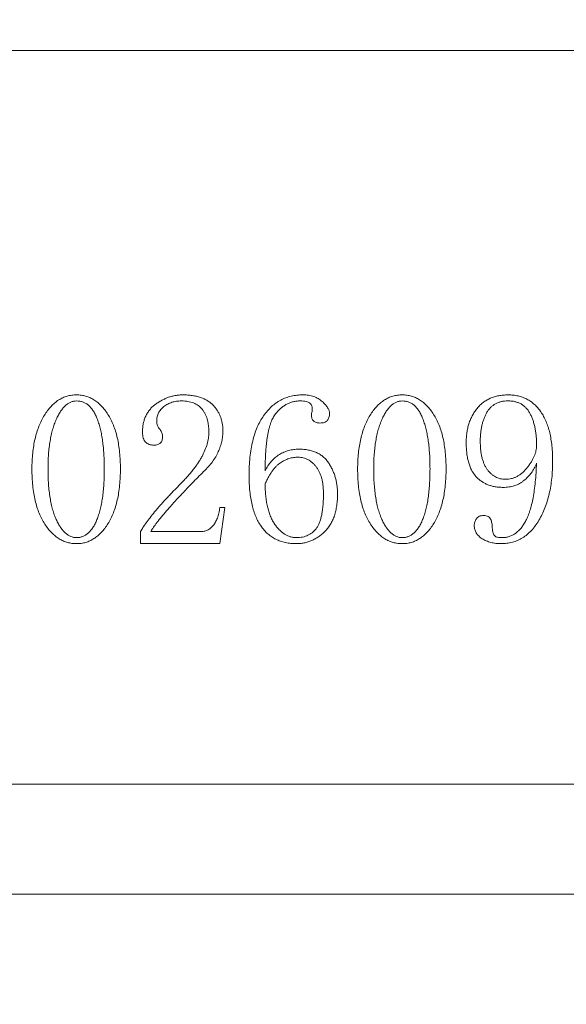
# Model space of a CAD drawing. Header units: millimetres. Extents: x -8 to 916, y -4 to 297.
# Tile 7 of 13: x 275.15 to 282.6, y 201.1 to 214.52. Entities that reach past the tile are written whole.
import ezdxf

# ---------------------------------------------------------------- set-up
doc = ezdxf.new("R2010")
doc.units = ezdxf.units.MM
doc.layers.add('10', color=7, linetype='Continuous')
doc.styles.add('SLDTEXTSTYLE0', font='TXT', dxfattribs={"width": 0.7, "bigfont": 'bigfont'})
doc.styles.add('SLDTEXTSTYLE1', font='TXT', dxfattribs={"width": 0.7})
doc.styles.add('SLDTEXTSTYLE6', font='TXT', dxfattribs={"width": 0.616667})
doc.styles.add('SLDTEXTSTYLE7', font='TXT', dxfattribs={"width": 0.628571})
doc.dimstyles.new('SLDDIMSTYLE5', dxfattribs={"dimtxt": 7, "dimasz": 4.08, "dimexe": 0, "dimexo": 0.0625, "dimgap": 1.75, "dimtad": 0, "dimtih": 1, "dimtoh": 1, "dimdec": 6, "dimlfac": 2, "dimrnd": 1e-09, "dimzin": 12, "dimdsep": 46, "dimtxsty": 'SLDTEXTSTYLE1', "dimblk1": 'NONE', "dimsah": 1, "dimcen": 0, "dimadec": 0, "dimazin": 3, "dimtfac": 1, "dimtmove": 0, "dimatfit": 3, "dimldrblk": 'NONE', "dimfxl": 0, "dimfrac": 2, "dimtolj": 1, "dimtzin": 12, "dimarcsym": 0})

# ---------------------------------------------------------------- blocks, each defined once
blk = doc.blocks.new('SW_SYMBOL_HOLE_DEPTH')
at = {"layer": '10', "color": 0}
for p, q in [((0, 875), (800, 875)), ((400, 875), (400, 75)), ((100, 555), (400, 75)), ((700, 555), (400, 75))]:
    blk.add_line(p, q, dxfattribs=at)
blk = doc.blocks.new('SW_SYMBOL_HOLE_SINK')
at = {"layer": '10', "color": 0}
for p, q in [((0, 875), (800, 75)), ((800, 75), (1600, 875))]:
    blk.add_line(p, q, dxfattribs=at)
blk = doc.blocks.new('_D_11')
at = {"layer": '10'}
for p, q in [((282.678, 198.014), (324.421, 270.309)), ((324.421, 270.309), (404.119, 270.309)), ((281.916, 196.693), (282.678, 198.014))]:
    blk.add_line(p, q, dxfattribs=at)
blk.add_solid([(282.678, 198.014), (285.158, 201.293), (284.278, 201.801)], dxfattribs=at)
at = {"layer": '10', "xscale": 0.009023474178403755, "yscale": 0.009023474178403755, "zscale": 0.009023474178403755}
for name, p in [('SW_SYMBOL_HOLE_DEPTH', (378.744, 271.269)), ('SW_SYMBOL_HOLE_DEPTH', (366.817, 262.529)), ('SW_SYMBOL_HOLE_SINK', (326.009, 253.788))]:
    blk.add_blockref(name, p, dxfattribs=at)
at = {"layer": '10', "char_height": 7, "attachment_point": 1}
for s, insert, style in [('6 x  M3 - 6H', (337.463, 279.252), 'SLDTEXTSTYLE6'), ('6', (389.165, 279.252), 'SLDTEXTSTYLE1'), ('%%c', (340.183, 270.54), 'SLDTEXTSTYLE1'), ('2.50', (351.037, 270.511), 'SLDTEXTSTYLE1'), ('8.50', (377.238, 270.511), 'SLDTEXTSTYLE1'), ('3.05 X 90\\M+1818B, \\M+18BDF\\M+1925B', (351.59, 261.771), 'SLDTEXTSTYLE0'), ('%%c', (340.735, 261.8), 'SLDTEXTSTYLE1')]:
    blk.add_mtext(s, dxfattribs=dict(at, insert=insert, style=style))
blk = doc.blocks.new('_NONE')
blk = doc.blocks.new('_D_21')
at = {"layer": '10'}
for p, q in [((284.106, 272.543), (283.469, 271.438)), ((283.469, 271.438), (273.93, 254.91)), ((273.93, 254.91), (194.233, 254.91))]:
    blk.add_line(p, q, dxfattribs=at)
blk.add_solid([(283.469, 271.438), (280.989, 268.158), (281.869, 267.651)], dxfattribs=at)
at = {"layer": '10', "xscale": 0.009023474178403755, "yscale": 0.009023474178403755, "zscale": 0.009023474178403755}
for name, p in [('SW_SYMBOL_HOLE_DEPTH', (250.035, 255.871)), ('SW_SYMBOL_HOLE_DEPTH', (239.644, 247.13)), ('SW_SYMBOL_HOLE_SINK', (194.233, 238.39))]:
    blk.add_blockref(name, p, dxfattribs=at)
at = {"layer": '10', "char_height": 7, "attachment_point": 1}
for s, insert, style in [('4 x  M2.5 - 6H', (202.61, 263.853), 'SLDTEXTSTYLE7'), ('5', (260.456, 263.853), 'SLDTEXTSTYLE1'), ('%%c', (213.01, 255.142), 'SLDTEXTSTYLE1'), ('2.05', (223.865, 255.113), 'SLDTEXTSTYLE1'), ('8', (250.065, 255.113), 'SLDTEXTSTYLE1'), ('2.55 X 90\\M+1818B, \\M+18BDF\\M+1925B', (219.813, 246.373), 'SLDTEXTSTYLE0'), ('%%c', (208.959, 246.402), 'SLDTEXTSTYLE1')]:
    blk.add_mtext(s, dxfattribs=dict(at, insert=insert, style=style))

msp = doc.modelspace()

# ---------------------------------------------------------------- linework, layer by layer
at = {"color": 7, "linetype": 'Continuous', "lineweight": 15}
for p, q in [((320.83722749, 214.10380429), (214.83722688, 214.10380429)), ((279.13645455, 209.18128765), (279.13645455, 209.22580673)), ((277.9468129, 207.8743515), (277.87703821, 207.3812013)), ((277.87789502, 207.8743515), (277.9468129, 207.8743515)), ((276.79613033, 207.3812013), (276.79613033, 207.54558532)), ((276.93654397, 207.54558532), (277.61376449, 207.54558532)), ((277.87703821, 207.3812013), (276.79613033, 207.3812013)), ((300.58722743, 204.10380451), (269.08722692, 204.10380451)), ((300.1915867, 202.60380427), (269.48287138, 202.60380427))]:
    msp.add_line(p, q, dxfattribs=at)
for points, knots in [([(275.31667899, 208.40089316), (275.31711141, 208.43758168), (275.31795719, 208.5093411), (275.32632375, 208.61423378), (275.33948912, 208.71385425), (275.35754202, 208.8080689), (275.38171901, 208.89669485), (275.41067018, 208.97991188), (275.44497957, 209.05789656), (275.48445167, 209.12985632), (275.52828907, 209.19480723), (275.57543975, 209.25178723), (275.6257671, 209.30037338), (275.67950492, 209.34012013), (275.73653306, 209.37106265), (275.79682632, 209.39232015), (275.85997949, 209.40641955), (275.9033596, 209.40786423), (275.92541187, 209.40859864)], [0, 0, 0, 0, 0.0844330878, 0.1651434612, 0.2420196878, 0.3156446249, 0.3857595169, 0.4532785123, 0.518274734, 0.5816312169, 0.6419371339, 0.6983721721, 0.7515689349, 0.802545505, 0.8517737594, 0.9002912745, 0.9493131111, 1, 1, 1, 1]), ([(275.92541187, 209.32640685), (275.9117572, 209.3257314), (275.88461534, 209.32438878), (275.84516885, 209.31138935), (275.80752489, 209.29145622), (275.77157019, 209.26343327), (275.73780081, 209.22736546), (275.70565142, 209.18352314), (275.67494501, 209.13209777), (275.64663627, 209.0731017), (275.6207137, 209.00770492), (275.59758081, 208.93671396), (275.57839493, 208.86032143), (275.56326639, 208.77862096), (275.55083375, 208.69180261), (275.54185986, 208.59953986), (275.53681209, 208.50197826), (275.53618068, 208.43514556), (275.53585707, 208.40089316)], [0, 0, 0, 0, 0.03768290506, 0.07490363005, 0.113766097, 0.15515468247, 0.20040409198, 0.25008232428, 0.30534491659, 0.36592351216, 0.43096724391, 0.49990085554, 0.57240343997, 0.64876822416, 0.72974557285, 0.81505182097, 0.90521227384, 1, 1, 1, 1]), ([(275.92541187, 209.40859864), (275.94644672, 209.40775623), (275.98803269, 209.40609081), (276.04896036, 209.39339831), (276.10692707, 209.37207453), (276.16211799, 209.34273285), (276.21443265, 209.30491379), (276.26383988, 209.25859759), (276.3104495, 209.20392944), (276.35392516, 209.1413692), (276.39364562, 209.07169366), (276.42848491, 208.99509676), (276.45727301, 208.9117119), (276.48132208, 208.82204738), (276.49945683, 208.7258468), (276.51254044, 208.62335821), (276.52091725, 208.51433145), (276.52173672, 208.43943649), (276.52215844, 208.40089316)], [0, 0, 0, 0, 0.0486346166, 0.0961507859, 0.1432466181, 0.1910895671, 0.2402821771, 0.292131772, 0.3473753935, 0.406163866, 0.4681091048, 0.5326615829, 0.6005179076, 0.6719391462, 0.747228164, 0.8267792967, 0.9108550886, 1, 1, 1, 1]), ([(276.30298036, 208.40089316), (276.30282961, 208.43514673), (276.3025355, 208.50197652), (276.29748029, 208.59946836), (276.29047869, 208.69173076), (276.2802819, 208.77857671), (276.26708196, 208.86015602), (276.25088099, 208.93646966), (276.23181805, 209.0075815), (276.20959431, 209.07289816), (276.18538686, 209.13219506), (276.15714857, 209.18369338), (276.126263, 209.22764647), (276.09237569, 209.26380289), (276.05497471, 209.29181045), (276.01451838, 209.31178091), (275.97097021, 209.32442918), (275.94076633, 209.32574032), (275.92541187, 209.32640685)], [0, 0, 0, 0, 0.0943497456, 0.1840792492, 0.2688580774, 0.3492117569, 0.4248870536, 0.4964343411, 0.5640429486, 0.6275649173, 0.6864082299, 0.7402433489, 0.7890011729, 0.8340442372, 0.8761841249, 0.9169693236, 0.9577904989, 1, 1, 1, 1]), ([(276.82352831, 208.90089316), (276.82389996, 208.92091044), (276.8246257, 208.95999908), (276.83379985, 209.01653595), (276.84655138, 209.06991289), (276.86616831, 209.11918912), (276.89043056, 209.16530637), (276.92145235, 209.20670845), (276.95656329, 209.24558112), (276.99778483, 209.27907064), (277.04158757, 209.30908869), (277.08641377, 209.33573597), (277.13221532, 209.35821939), (277.17859778, 209.37655057), (277.22584879, 209.39086453), (277.2736512, 209.40114556), (277.32237074, 209.40727192), (277.35504671, 209.4081548), (277.37147351, 209.40859864)], [0, 0, 0, 0, 0.0718535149, 0.1403114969, 0.2053543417, 0.2686766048, 0.3303901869, 0.3920291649, 0.4540826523, 0.5181602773, 0.5823076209, 0.6448338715, 0.7053753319, 0.7654590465, 0.8238561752, 0.8825900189, 0.9409758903, 1, 1, 1, 1]), ([(277.35435022, 209.32640685), (277.33186184, 209.32559023), (277.28795361, 209.32399577), (277.22486111, 209.30899648), (277.16668672, 209.28480132), (277.12339035, 209.2564881), (277.09216932, 209.23034446), (277.072237, 209.2088334), (277.05470746, 209.18661696), (277.04096624, 209.16254239), (277.02976972, 209.13752941), (277.0218728, 209.11091957), (277.017799, 209.08309722), (277.01699797, 209.06414657), (277.01659338, 209.05457466)], [0, 0, 0, 0, 0.1396866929, 0.2727360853, 0.4008170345, 0.5298172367, 0.592776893, 0.6536823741, 0.7119098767, 0.7683861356, 0.8256106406, 0.8820589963, 0.9404283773, 1, 1, 1, 1]), ([(277.7276379, 208.89575617), (277.72749089, 208.9127505), (277.72720613, 208.94566928), (277.72218136, 208.99340723), (277.71499265, 209.03802087), (277.70542457, 209.07984695), (277.69204253, 209.1185074), (277.67582882, 209.15405269), (277.65690739, 209.18659584), (277.63489295, 209.21585147), (277.61020803, 209.24224539), (277.58187338, 209.26440378), (277.55148608, 209.28411808), (277.5174387, 209.29937731), (277.48081249, 209.31190853), (277.44112393, 209.3202213), (277.39873103, 209.32553884), (277.36949327, 209.32611068), (277.35435022, 209.32640685)], [0, 0, 0, 0, 0.0782539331, 0.1515813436, 0.2208569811, 0.2863915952, 0.3489678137, 0.4089775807, 0.4661400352, 0.522017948, 0.5773518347, 0.6320731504, 0.6873327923, 0.7438069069, 0.8034700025, 0.8653622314, 0.9302673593, 1, 1, 1, 1]), ([(277.37147351, 209.40859864), (277.39404104, 209.40826748), (277.4378603, 209.40762447), (277.50120128, 209.40040366), (277.56017343, 209.39013567), (277.61449271, 209.37482119), (277.66392032, 209.35438981), (277.70942277, 209.33069503), (277.74990185, 209.30158895), (277.7860228, 209.26869575), (277.81688178, 209.23196736), (277.84482415, 209.19382454), (277.86788501, 209.15294775), (277.88682156, 209.10993517), (277.90153584, 209.0646217), (277.91147593, 209.01709479), (277.91830758, 208.96744185), (277.91904303, 208.93359412), (277.91941872, 208.91630411)], [0, 0, 0, 0, 0.0810218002, 0.1573196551, 0.2286971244, 0.2958613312, 0.3595360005, 0.4205282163, 0.4796926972, 0.5380974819, 0.595524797, 0.6517104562, 0.7077181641, 0.7637141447, 0.8202818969, 0.8784884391, 0.9379297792, 1, 1, 1, 1]), ([(278.2755831, 208.30799932), (278.27607876, 208.35111265), (278.27704181, 208.43488018), (278.28675046, 208.55663214), (278.30173646, 208.67079405), (278.32349085, 208.77709081), (278.351237, 208.8755965), (278.38489635, 208.96643643), (278.42515225, 209.0495629), (278.47175389, 209.12453982), (278.52369665, 209.19115514), (278.57985994, 209.24943046), (278.64064299, 209.29891411), (278.70621676, 209.33874539), (278.77577451, 209.3706038), (278.85010262, 209.39274283), (278.92876308, 209.40634338), (278.98271912, 209.40783811), (279.01017214, 209.40859864)], [0, 0, 0, 0, 0.0870215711, 0.1690795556, 0.2464057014, 0.3193429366, 0.3879177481, 0.4528219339, 0.5146638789, 0.574055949, 0.630701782, 0.6848917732, 0.7371253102, 0.7884582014, 0.8393828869, 0.8911464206, 0.9446149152, 1, 1, 1, 1]), ([(278.97335707, 209.32640685), (278.95704299, 209.32602086), (278.92489185, 209.32526015), (278.87773376, 209.31595064), (278.83206735, 209.30270235), (278.78872463, 209.28255095), (278.74698221, 209.25744148), (278.70737042, 209.22650173), (278.66934518, 209.19011058), (278.6395618, 209.15547199), (278.61687695, 209.12411912), (278.60097581, 209.09688744), (278.58657359, 209.06626001), (278.57278045, 209.03246105), (278.56062607, 208.99516287), (278.54904475, 208.95476157), (278.53821593, 208.91128683), (278.52949727, 208.86433251), (278.5213574, 208.81423519), (278.51402565, 208.7608698), (278.50821165, 208.70416848), (278.50295822, 208.64424562), (278.4991653, 208.58100766), (278.49676532, 208.51449143), (278.49486584, 208.44471104), (278.49479662, 208.39704184), (278.49476118, 208.37263973)], [0, 0, 0, 0, 0.040859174, 0.0805235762, 0.1201540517, 0.1598765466, 0.2000208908, 0.242117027, 0.2856596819, 0.3318575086, 0.3564889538, 0.3826390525, 0.4108147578, 0.4413219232, 0.4741452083, 0.5091499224, 0.5467381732, 0.5864687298, 0.6288937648, 0.6740454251, 0.7215556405, 0.7718479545, 0.8249177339, 0.8804366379, 0.938794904, 1, 1, 1, 1]), ([(279.13645639, 209.22580754), (279.13606896, 209.23298944), (279.13531579, 209.24695087), (279.12869324, 209.26693453), (279.11708828, 209.28432135), (279.10128871, 209.29997329), (279.07902371, 209.31215231), (279.05013577, 209.32094181), (279.0140274, 209.32556435), (278.98763813, 209.32611102), (278.97335707, 209.32640685)], [0, 0, 0, 0, 0.09926204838, 0.19296295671, 0.28720369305, 0.38638708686, 0.49786973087, 0.63468589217, 0.80230317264, 1, 1, 1, 1]), ([(279.01017214, 209.40859864), (279.0234548, 209.40839717), (279.0493803, 209.40800396), (279.08733622, 209.40361292), (279.12326292, 209.39636471), (279.15719074, 209.38647647), (279.18928675, 209.37427857), (279.21883139, 209.35804826), (279.24676479, 209.33977236), (279.27225275, 209.31889044), (279.29469764, 209.29659035), (279.31566571, 209.27573731), (279.33215016, 209.25428746), (279.34663809, 209.23451194), (279.35731628, 209.21481026), (279.36589403, 209.19628502), (279.37015, 209.17790374), (279.37104296, 209.16603406), (279.37147351, 209.16031096)], [0, 0, 0, 0, 0.0838361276, 0.1636339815, 0.2408519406, 0.3149858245, 0.3865965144, 0.4571393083, 0.5273591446, 0.597155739, 0.6647003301, 0.7271491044, 0.783574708, 0.8353172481, 0.8816988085, 0.9248808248, 0.9637804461, 1, 1, 1, 1]), ([(279.75503516, 208.40089316), (279.75546758, 208.43758168), (279.75631335, 208.5093411), (279.76467991, 208.61423378), (279.77784529, 208.71385425), (279.79589818, 208.8080689), (279.82007518, 208.89669485), (279.84902634, 208.97991188), (279.88333573, 209.05789656), (279.92280784, 209.12985632), (279.96664523, 209.19480723), (280.01379591, 209.25178723), (280.06412326, 209.30037338), (280.11786109, 209.34012013), (280.17488923, 209.37106265), (280.23518248, 209.39232015), (280.29833565, 209.40641955), (280.34171577, 209.40786423), (280.36376803, 209.40859864)], [0, 0, 0, 0, 0.0844330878, 0.1651434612, 0.2420196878, 0.3156446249, 0.3857595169, 0.4532785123, 0.518274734, 0.5816312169, 0.6419371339, 0.6983721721, 0.7515689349, 0.802545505, 0.8517737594, 0.9002912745, 0.9493131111, 1, 1, 1, 1]), ([(280.36376803, 209.32640685), (280.35011337, 209.3257314), (280.32297151, 209.32438878), (280.28352501, 209.31138935), (280.24588106, 209.29145622), (280.20992635, 209.26343327), (280.17615698, 209.22736546), (280.14400758, 209.18352314), (280.11330117, 209.13209777), (280.08499244, 209.0731017), (280.05906987, 209.00770492), (280.03593697, 208.93671396), (280.01675109, 208.86032143), (280.00162255, 208.77862096), (279.98918991, 208.69180261), (279.98021602, 208.59953986), (279.97516826, 208.50197826), (279.97453684, 208.43514556), (279.97421324, 208.40089316)], [0, 0, 0, 0, 0.03768290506, 0.07490363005, 0.113766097, 0.15515468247, 0.20040409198, 0.25008232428, 0.30534491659, 0.36592351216, 0.43096724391, 0.49990085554, 0.57240343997, 0.64876822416, 0.72974557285, 0.81505182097, 0.90521227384, 1, 1, 1, 1]), ([(280.36376803, 209.40859864), (280.38480288, 209.40775623), (280.42638885, 209.40609081), (280.48731652, 209.39339831), (280.54528324, 209.37207453), (280.60047416, 209.34273285), (280.65278882, 209.30491379), (280.70219605, 209.25859759), (280.74880566, 209.20392944), (280.79228133, 209.1413692), (280.83200178, 209.07169366), (280.86684107, 208.99509676), (280.89562918, 208.9117119), (280.91967825, 208.82204738), (280.93781299, 208.7258468), (280.9508966, 208.62335821), (280.95927341, 208.51433145), (280.96009288, 208.43943649), (280.96051461, 208.40089316)], [0, 0, 0, 0, 0.0486346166, 0.0961507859, 0.1432466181, 0.1910895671, 0.2402821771, 0.292131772, 0.3473753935, 0.406163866, 0.4681091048, 0.5326615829, 0.6005179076, 0.6719391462, 0.747228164, 0.8267792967, 0.9108550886, 1, 1, 1, 1]), ([(280.74133653, 208.40089316), (280.74118578, 208.43514673), (280.74089167, 208.50197652), (280.73583645, 208.59946836), (280.72883485, 208.69173076), (280.71863807, 208.77857671), (280.70543813, 208.86015602), (280.68923716, 208.93646966), (280.67017422, 209.0075815), (280.64795047, 209.07289816), (280.62374302, 209.13219506), (280.59550473, 209.18369338), (280.56461916, 209.22764647), (280.53073186, 209.26380289), (280.49333088, 209.29181045), (280.45287454, 209.31178091), (280.40932638, 209.32442918), (280.37912249, 209.32574032), (280.36376803, 209.32640685)], [0, 0, 0, 0, 0.0943497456, 0.1840792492, 0.2688580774, 0.3492117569, 0.4248870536, 0.4964343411, 0.5640429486, 0.6275649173, 0.6864082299, 0.7402433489, 0.7890011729, 0.8340442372, 0.8761841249, 0.9169693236, 0.9577904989, 1, 1, 1, 1]), ([(281.23448721, 208.76091028), (281.23479984, 208.78362165), (281.23541305, 208.82816911), (281.24312953, 208.89338251), (281.25449899, 208.95582586), (281.2706087, 209.01535268), (281.29193505, 209.07176496), (281.31706023, 209.12574374), (281.34758179, 209.17646093), (281.38207603, 209.22429589), (281.42137887, 209.2672502), (281.46432766, 209.30558271), (281.51192444, 209.33724681), (281.56309942, 209.36365166), (281.61853589, 209.38375199), (281.67765026, 209.39823496), (281.74079632, 209.40689969), (281.78411709, 209.40802149), (281.80640502, 209.40859864)], [0, 0, 0, 0, 0.06989949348, 0.13710505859, 0.20191353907, 0.26523169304, 0.326688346, 0.38742448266, 0.4483130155, 0.50869206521, 0.56872316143, 0.62725444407, 0.68550798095, 0.74426642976, 0.80418162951, 0.86663242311, 0.93138427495, 1, 1, 1, 1]), ([(281.80426461, 209.32640685), (281.78853651, 209.32592111), (281.75804496, 209.32497941), (281.71393732, 209.3174876), (281.67281008, 209.30566439), (281.63494324, 209.2884053), (281.60031621, 209.26640673), (281.56907085, 209.23940999), (281.54117612, 209.20754471), (281.51690476, 209.17088762), (281.49588524, 209.13061991), (281.47675307, 209.08789707), (281.46161294, 209.04216841), (281.44868597, 208.99401235), (281.43842193, 208.94312619), (281.43125033, 208.88950401), (281.42686067, 208.83318788), (281.4264688, 208.79473705), (281.42626803, 208.77503699)], [0, 0, 0, 0, 0.06257233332, 0.12130697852, 0.17756143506, 0.23246631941, 0.28635405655, 0.3403225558, 0.39626646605, 0.45439653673, 0.51487134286, 0.57692594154, 0.6405109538, 0.70636899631, 0.77532135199, 0.84697432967, 0.92159816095, 1, 1, 1, 1]), ([(282.19339132, 208.71767398), (282.19318435, 208.74008312), (282.19278055, 208.78380348), (282.18849415, 208.84768817), (282.18108792, 208.90807894), (282.17171685, 208.96527778), (282.15789469, 209.01879203), (282.14318367, 209.06950953), (282.12390461, 209.11621309), (282.10290712, 209.15971048), (282.07816219, 209.1988379), (282.04973777, 209.23302987), (282.01772018, 209.26216131), (281.98196372, 209.28594945), (281.9423675, 209.30384263), (281.8996255, 209.31740023), (281.85305043, 209.3249989), (281.82084367, 209.32592838), (281.80426461, 209.32640685)], [0, 0, 0, 0, 0.082403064, 0.16076887, 0.2352965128, 0.3061261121, 0.3737087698, 0.4384486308, 0.5001324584, 0.5592727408, 0.6159011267, 0.6699212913, 0.7223058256, 0.7745561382, 0.8271505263, 0.8815896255, 0.939045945, 1, 1, 1, 1]), ([(281.80640502, 209.40859864), (281.82957093, 209.40804465), (281.87504323, 209.40695723), (281.94109803, 209.39536607), (282.00340225, 209.37748639), (282.06180029, 209.35224792), (282.11559277, 209.31855812), (282.16612441, 209.27875357), (282.21211875, 209.23099811), (282.25407916, 209.17639172), (282.29177594, 209.11504676), (282.32431698, 209.04699411), (282.35156749, 208.97237681), (282.37432685, 208.8915672), (282.39093835, 208.80398237), (282.40407907, 208.71016603), (282.41101681, 208.60961663), (282.41204238, 208.54045708), (282.4125694, 208.50491713)], [0, 0, 0, 0, 0.0566634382, 0.1112244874, 0.1636267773, 0.2150961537, 0.2663850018, 0.3185983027, 0.3722082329, 0.4282490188, 0.4869073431, 0.5481580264, 0.6125984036, 0.6811722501, 0.7534536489, 0.8306754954, 0.9129869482, 1, 1, 1, 1]), ([(277.01659338, 209.05457466), (277.01718074, 209.04324795), (277.01832867, 209.02111142), (277.02696649, 208.98940821), (277.04186285, 208.96070847), (277.05577373, 208.94459378), (277.06282625, 208.93642398)], [0, 0, 0, 0, 0.261069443, 0.5102247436, 0.7516942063, 1, 1, 1, 1]), ([(279.12489817, 209.13676644), (279.12548748, 209.14429132), (279.12670255, 209.1598064), (279.13314075, 209.17398505), (279.13645639, 209.18128699)], [0, 0, 0, 0, 0.4850044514, 1, 1, 1, 1]), ([(279.24219269, 209.02503699), (279.23304226, 209.02534505), (279.2157194, 209.02592824), (279.19132644, 209.03078121), (279.17083828, 209.04008024), (279.15336564, 209.05206687), (279.1402501, 209.06851645), (279.1313118, 209.08840564), (279.12559547, 209.11147974), (279.12513923, 209.12802486), (279.12489817, 209.13676644)], [0, 0, 0, 0, 0.1477941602, 0.279792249, 0.3984384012, 0.5090921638, 0.6188784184, 0.7333314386, 0.8591060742, 1, 1, 1, 1]), ([(279.37147351, 209.16031096), (279.37122944, 209.1497224), (279.37077027, 209.12980278), (279.36517355, 209.10186113), (279.3559775, 209.07803801), (279.3426855, 209.05825826), (279.3249985, 209.04245658), (279.30148736, 209.03240571), (279.27350162, 209.02602265), (279.25307954, 209.02537973), (279.24219269, 209.02503699)], [0, 0, 0, 0, 0.1466903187, 0.2759597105, 0.3932137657, 0.4986255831, 0.6038327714, 0.7171962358, 0.8492394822, 1, 1, 1, 1]), ([(277.06282625, 208.93642398), (277.06801425, 208.92869328), (277.07804359, 208.91374845), (277.0895157, 208.8900059), (277.09614916, 208.86586358), (277.09705768, 208.84970233), (277.09750091, 208.84181781)], [0, 0, 0, 0, 0.2725090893, 0.5268089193, 0.7691465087, 1, 1, 1, 1]), ([(277.91941872, 208.91630411), (277.91871011, 208.89284943), (277.91728374, 208.84563643), (277.90449559, 208.77493805), (277.88488167, 208.70422097), (277.85723518, 208.63357823), (277.82136731, 208.56349659), (277.77516848, 208.49516018), (277.72038717, 208.42770402), (277.67824143, 208.38568045), (277.65657625, 208.36407809)], [0, 0, 0, 0, 0.1117878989, 0.2250229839, 0.3416060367, 0.4614242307, 0.5862284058, 0.7162889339, 0.8541572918, 1, 1, 1, 1]), ([(276.97849406, 208.72366713), (276.96717529, 208.72411908), (276.94539226, 208.72498887), (276.91451031, 208.73277162), (276.8873644, 208.74579081), (276.86383745, 208.76404518), (276.84536429, 208.78917259), (276.8321964, 208.82064043), (276.82473519, 208.85874281), (276.82395013, 208.88616088), (276.82352831, 208.90089316)], [0, 0, 0, 0, 0.1258815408, 0.24225953, 0.351695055, 0.4591401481, 0.5703604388, 0.6949113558, 0.8360698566, 1, 1, 1, 1]), ([(277.09750091, 208.84181781), (277.09725071, 208.83251251), (277.09677964, 208.8149927), (277.0912571, 208.79051469), (277.0817058, 208.76971123), (277.06823033, 208.75261163), (277.05090034, 208.73950383), (277.03011683, 208.72980855), (277.00544435, 208.72444438), (276.9877945, 208.72393536), (276.97849406, 208.72366713)], [0, 0, 0, 0, 0.1450366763, 0.2730718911, 0.3886463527, 0.4996007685, 0.6091832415, 0.7247577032, 0.8549633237, 1, 1, 1, 1]), ([(277.34322009, 208.19755411), (277.35930912, 208.21386188), (277.3907903, 208.24577105), (277.43523512, 208.29437776), (277.47704077, 208.34171409), (277.51482308, 208.38881776), (277.55008625, 208.43467407), (277.58087143, 208.48052578), (277.60958337, 208.52500539), (277.64193202, 208.58276718), (277.67529377, 208.65320764), (277.70578828, 208.73618568), (277.72364987, 208.8169419), (277.72633427, 208.86999306), (277.7276379, 208.89575617)], [0, 0, 0, 0, 0.0841700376, 0.1646942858, 0.2419870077, 0.3161780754, 0.3865445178, 0.4544615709, 0.5190463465, 0.5810266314, 0.697596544, 0.8050660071, 0.9053346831, 1, 1, 1, 1]), ([(278.49476118, 208.37263973), (278.50694397, 208.3961556), (278.53072309, 208.4420553), (278.57673584, 208.50278303), (278.62887392, 208.55458058), (278.68764668, 208.59612114), (278.75033443, 208.62845356), (278.81576984, 208.65200589), (278.88357161, 208.66609056), (278.92962787, 208.66794116), (278.95280913, 208.66887261)], [0, 0, 0, 0, 0.1375878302, 0.2685522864, 0.3945509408, 0.518572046, 0.6414321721, 0.7604918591, 0.8794496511, 1, 1, 1, 1]), ([(278.95280913, 208.66887261), (278.97552188, 208.66829228), (279.01940615, 208.66717101), (279.08276094, 208.65873266), (279.14108219, 208.64392415), (279.19503955, 208.6243873), (279.24325259, 208.59714899), (279.28718291, 208.56551617), (279.32569417, 208.52724744), (279.3585518, 208.48344353), (279.38736892, 208.43664071), (279.41223502, 208.38783809), (279.43387243, 208.33793444), (279.45079783, 208.28609958), (279.46482246, 208.23315054), (279.47382209, 208.17851932), (279.4803653, 208.12265573), (279.48082821, 208.08484588), (279.48106255, 208.0657048)], [0, 0, 0, 0, 0.0751121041, 0.145127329, 0.2108296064, 0.2738551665, 0.3342716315, 0.3933629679, 0.4524316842, 0.5130322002, 0.5740648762, 0.6340094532, 0.6940579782, 0.7537549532, 0.8141935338, 0.8750233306, 0.936731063, 1, 1, 1, 1]), ([(281.73662762, 208.14832466), (281.7180526, 208.14866929), (281.68176779, 208.1493425), (281.6287879, 208.15654684), (281.57852384, 208.16740067), (281.5311114, 208.18327564), (281.48676007, 208.2040883), (281.44506775, 208.22890795), (281.40621132, 208.25822925), (281.37043082, 208.29225835), (281.33801329, 208.33140123), (281.31016238, 208.37640332), (281.28651276, 208.42697847), (281.26752907, 208.48317951), (281.25256134, 208.54477748), (281.24204637, 208.61192424), (281.23561998, 208.68458575), (281.23487286, 208.73492606), (281.23448721, 208.76091028)], [0, 0, 0, 0, 0.0616456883, 0.1204199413, 0.1772124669, 0.2322052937, 0.2860511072, 0.3396042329, 0.3930545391, 0.447350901, 0.5032287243, 0.5613421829, 0.6226024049, 0.6882366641, 0.7579968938, 0.8328602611, 0.9137272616, 1, 1, 1, 1]), ([(281.42626803, 208.77503699), (281.42666205, 208.75462606), (281.42742892, 208.71490083), (281.43147325, 208.65710971), (281.43913992, 208.60319171), (281.44993606, 208.55299804), (281.46334892, 208.50651765), (281.48007995, 208.46378224), (281.4999201, 208.42496309), (281.52236055, 208.38976804), (281.54791398, 208.35913999), (281.57433825, 208.33161966), (281.60314847, 208.30897243), (281.63338093, 208.29044472), (281.66496886, 208.27545561), (281.69844832, 208.26534704), (281.73354709, 208.25918516), (281.75743549, 208.25834247), (281.76958995, 208.2579137)], [0, 0, 0, 0, 0.0882174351, 0.1716951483, 0.2501836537, 0.3233590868, 0.3934122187, 0.4590282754, 0.5213571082, 0.5815663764, 0.6389691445, 0.6934767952, 0.7461573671, 0.7968177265, 0.8464773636, 0.8968025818, 0.9474929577, 1, 1, 1, 1]), ([(281.76958995, 208.2579137), (281.78374381, 208.25843955), (281.81167014, 208.25947708), (281.85293199, 208.26679296), (281.89246876, 208.2799606), (281.93070794, 208.29753599), (281.96765328, 208.32003714), (282.00256363, 208.34823666), (282.0366769, 208.38077783), (282.06793515, 208.41817629), (282.09694599, 208.4572976), (282.12277738, 208.4964856), (282.14410317, 208.53531811), (282.16244211, 208.57281324), (282.17619398, 208.60998407), (282.18624706, 208.64632021), (282.19189846, 208.68225327), (282.19289743, 208.7059555), (282.19339132, 208.71767398)], [0, 0, 0, 0, 0.0622976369, 0.1229165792, 0.183698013, 0.2452470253, 0.3078353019, 0.3735598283, 0.44241527, 0.5150408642, 0.5877777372, 0.6567676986, 0.7214362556, 0.7826832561, 0.8403195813, 0.8956295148, 0.9483987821, 1, 1, 1, 1]), ([(278.94553173, 208.55928357), (278.92405034, 208.55839696), (278.8814689, 208.55663949), (278.81872323, 208.54186956), (278.75865653, 208.51753144), (278.71044117, 208.49022181), (278.67355268, 208.4624887), (278.64609935, 208.43716224), (278.61976775, 208.40717315), (278.5928759, 208.37387667), (278.56750003, 208.33569571), (278.54284096, 208.29343103), (278.51756202, 208.2476616), (278.50253821, 208.2149271), (278.49476118, 208.1979822)], [0, 0, 0, 0, 0.10460239, 0.2073478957, 0.3122158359, 0.4197009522, 0.4763133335, 0.5368522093, 0.6013672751, 0.6706646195, 0.7453147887, 0.8245142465, 0.9091603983, 1, 1, 1, 1]), ([(279.28928173, 208.06955754), (279.28894006, 208.08840385), (279.28827373, 208.1251578), (279.28348562, 208.17862709), (279.27598503, 208.2290402), (279.2648868, 208.2759843), (279.25077781, 208.31975012), (279.23322938, 208.36001566), (279.21255475, 208.39713707), (279.18913842, 208.43080545), (279.16343371, 208.46090718), (279.13597923, 208.4869027), (279.1077451, 208.50956319), (279.07778156, 208.52773181), (279.0466168, 208.54192378), (279.01393654, 208.55184523), (278.98015059, 208.55796897), (278.95711528, 208.5588437), (278.94553173, 208.55928357)], [0, 0, 0, 0, 0.0847703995, 0.1653186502, 0.2413051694, 0.3138603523, 0.3820656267, 0.4478945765, 0.5111149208, 0.5729047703, 0.6320855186, 0.688838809, 0.742774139, 0.7946256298, 0.8460502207, 0.8964060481, 0.9479067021, 1, 1, 1, 1]), ([(275.92541187, 207.38120137), (275.90437321, 207.38203907), (275.86263983, 207.38370078), (275.80154938, 207.39654278), (275.74274224, 207.41717662), (275.68713319, 207.44714782), (275.63379387, 207.48493807), (275.58325, 207.53097348), (275.53560479, 207.58568991), (275.49033634, 207.64788462), (275.4493049, 207.71807068), (275.41395795, 207.79565192), (275.38335147, 207.87972171), (275.35939817, 207.97096124), (275.34001372, 208.06872854), (275.32677892, 208.17343864), (275.317791, 208.28486843), (275.31705664, 208.36149046), (275.31667899, 208.40089316)], [0, 0, 0, 0, 0.0479531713, 0.0951223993, 0.1417541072, 0.1896542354, 0.2386875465, 0.2905297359, 0.345180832, 0.4039008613, 0.4657485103, 0.5302593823, 0.5981058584, 0.6695537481, 0.7451900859, 0.8252823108, 0.9101518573, 1, 1, 1, 1]), ([(275.53585707, 208.40089316), (275.53617504, 208.36478578), (275.53679246, 208.29467289), (275.54186177, 208.19255049), (275.55076129, 208.09671327), (275.56321263, 208.00718261), (275.57831256, 207.92376205), (275.59747175, 207.84649575), (275.62056743, 207.77547368), (275.64654182, 207.71078684), (275.6749445, 207.65296239), (275.70562163, 207.60278819), (275.73791439, 207.56018752), (275.77170204, 207.52503464), (275.80753577, 207.49745976), (275.84519781, 207.4779295), (275.88468557, 207.46551625), (275.91176672, 207.46410449), (275.92541187, 207.46339316)], [0, 0, 0, 0, 0.098695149, 0.1916451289, 0.2793995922, 0.361701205, 0.4386628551, 0.5110327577, 0.5791209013, 0.6426428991, 0.7014280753, 0.7550128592, 0.803147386, 0.8472800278, 0.88792398, 0.9261290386, 0.9627792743, 1, 1, 1, 1]), ([(276.52215844, 208.40089316), (276.52173589, 208.36234961), (276.52091326, 208.28731193), (276.5125015, 208.17786413), (276.49950996, 208.07479108), (276.48124838, 207.97790774), (276.45730928, 207.88750049), (276.42828003, 207.80308634), (276.39378015, 207.72506497), (276.35388397, 207.65406138), (276.3106108, 207.59020411), (276.26368217, 207.53469505), (276.21461398, 207.48702892), (276.16210793, 207.44847813), (276.10716414, 207.41796533), (276.04887512, 207.39701827), (275.98809863, 207.38355527), (275.94645904, 207.3819917), (275.92541187, 207.38120137)], [0, 0, 0, 0, 0.0884899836, 0.1722748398, 0.2518914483, 0.3269491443, 0.3984788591, 0.4664554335, 0.5317288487, 0.5940746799, 0.6532397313, 0.7085764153, 0.7607196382, 0.8099362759, 0.8577386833, 0.9044885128, 0.9517226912, 1, 1, 1, 1]), ([(275.92541187, 207.46339316), (275.93976436, 207.46410979), (275.96823465, 207.46553133), (276.00961238, 207.47775675), (276.04861205, 207.49710762), (276.08463955, 207.52495787), (276.11800024, 207.56013242), (276.14955088, 207.60254066), (276.17796883, 207.65303559), (276.20379137, 207.71090709), (276.22722074, 207.77557556), (276.24768653, 207.8466446), (276.26457495, 207.92391344), (276.27863359, 208.00720443), (276.28978225, 208.09674688), (276.29716877, 208.19260228), (276.30199273, 208.29467952), (276.30264462, 208.36478569), (276.30298036, 208.40089316)], [0, 0, 0, 0, 0.0391758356, 0.0777110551, 0.116972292, 0.1576298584, 0.2015057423, 0.2491861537, 0.3017926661, 0.3595948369, 0.4222988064, 0.4897223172, 0.5616681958, 0.6384506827, 0.7206271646, 0.8083095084, 0.9012717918, 1, 1, 1, 1]), ([(280.36376803, 207.38120137), (280.34272937, 207.38203907), (280.30099599, 207.38370078), (280.23990555, 207.39654278), (280.1810984, 207.41717662), (280.12548935, 207.44714782), (280.07215004, 207.48493807), (280.02160616, 207.53097348), (279.97396095, 207.58568991), (279.92869251, 207.64788462), (279.88766107, 207.71807068), (279.85231411, 207.79565192), (279.82170764, 207.87972171), (279.79775433, 207.97096124), (279.77836988, 208.06872854), (279.76513509, 208.17343864), (279.75614716, 208.28486843), (279.7554128, 208.36149046), (279.75503516, 208.40089316)], [0, 0, 0, 0, 0.0479531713, 0.0951223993, 0.1417541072, 0.1896542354, 0.2386875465, 0.2905297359, 0.345180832, 0.4039008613, 0.4657485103, 0.5302593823, 0.5981058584, 0.6695537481, 0.7451900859, 0.8252823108, 0.9101518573, 1, 1, 1, 1]), ([(279.97421324, 208.40089316), (279.9745312, 208.36478578), (279.97514862, 208.29467289), (279.98021793, 208.19255049), (279.98911746, 208.09671327), (280.00156879, 208.00718261), (280.01666872, 207.92376205), (280.03582792, 207.84649575), (280.05892359, 207.77547368), (280.08489798, 207.71078684), (280.11330066, 207.65296239), (280.1439778, 207.60278819), (280.17627055, 207.56018752), (280.21005821, 207.52503464), (280.24589194, 207.49745976), (280.28355398, 207.4779295), (280.32304173, 207.46551625), (280.35012289, 207.46410449), (280.36376803, 207.46339316)], [0, 0, 0, 0, 0.098695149, 0.1916451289, 0.2793995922, 0.361701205, 0.4386628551, 0.5110327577, 0.5791209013, 0.6426428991, 0.7014280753, 0.7550128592, 0.803147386, 0.8472800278, 0.88792398, 0.9261290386, 0.9627792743, 1, 1, 1, 1]), ([(280.96051461, 208.40089316), (280.96009206, 208.36234961), (280.95926943, 208.28731193), (280.95085766, 208.17786413), (280.93786612, 208.07479108), (280.91960455, 207.97790774), (280.89566545, 207.88750049), (280.8666362, 207.80308634), (280.83213632, 207.72506497), (280.79224014, 207.65406138), (280.74896696, 207.59020411), (280.70203833, 207.53469505), (280.65297014, 207.48702892), (280.60046409, 207.44847813), (280.54552031, 207.41796533), (280.48723128, 207.39701827), (280.42645479, 207.38355527), (280.38481521, 207.3819917), (280.36376803, 207.38120137)], [0, 0, 0, 0, 0.0884899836, 0.1722748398, 0.2518914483, 0.3269491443, 0.3984788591, 0.4664554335, 0.5317288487, 0.5940746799, 0.6532397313, 0.7085764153, 0.7607196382, 0.8099362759, 0.8577386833, 0.9044885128, 0.9517226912, 1, 1, 1, 1]), ([(280.36376803, 207.46339316), (280.37812053, 207.46410979), (280.40659082, 207.46553133), (280.44796854, 207.47775675), (280.48696821, 207.49710762), (280.52299572, 207.52495787), (280.5563564, 207.56013242), (280.58790704, 207.60254066), (280.61632499, 207.65303559), (280.64214753, 207.71090709), (280.66557691, 207.77557556), (280.6860427, 207.8466446), (280.70293112, 207.92391344), (280.71698975, 208.00720443), (280.72813841, 208.09674688), (280.73552493, 208.19260228), (280.7403489, 208.29467952), (280.74100078, 208.36478569), (280.74133653, 208.40089316)], [0, 0, 0, 0, 0.0391758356, 0.0777110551, 0.116972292, 0.1576298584, 0.2015057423, 0.2491861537, 0.3017926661, 0.3595948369, 0.4222988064, 0.4897223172, 0.5616681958, 0.6384506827, 0.7206271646, 0.8083095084, 0.9012717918, 1, 1, 1, 1]), ([(282.4125694, 208.50491713), (282.41195771, 208.46523623), (282.41075925, 208.38749217), (282.40245048, 208.27350537), (282.38701493, 208.16486377), (282.36757555, 208.06112036), (282.34076934, 207.96295542), (282.30867498, 207.86989164), (282.27068297, 207.7820415), (282.22691799, 207.70015242), (282.17817233, 207.62572489), (282.12450405, 207.56050588), (282.06637057, 207.50496892), (282.00351441, 207.4595476), (281.93585061, 207.42437135), (281.86372556, 207.39956777), (281.78722609, 207.38408353), (281.73470393, 207.38217413), (281.70794611, 207.38120137)], [0, 0, 0, 0, 0.08072523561, 0.15815940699, 0.23230133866, 0.30386329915, 0.37273221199, 0.439106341, 0.50398132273, 0.56722982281, 0.62777457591, 0.68467814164, 0.73868158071, 0.79088556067, 0.84191079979, 0.89322915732, 0.94560476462, 1, 1, 1, 1]), ([(281.72464132, 207.46339316), (281.74095953, 207.46419721), (281.7732357, 207.46578758), (281.82054379, 207.47657956), (281.86501845, 207.49559099), (281.90760134, 207.52078289), (281.94651583, 207.55466824), (281.98384062, 207.59469235), (282.01763794, 207.64277786), (282.05030248, 207.69752592), (282.07945403, 207.76138997), (282.10525291, 207.8346351), (282.1277654, 207.91782786), (282.14712111, 208.01063491), (282.16384351, 208.1131718), (282.17673576, 208.22547602), (282.18708179, 208.34753598), (282.19123583, 208.43226864), (282.19339132, 208.47623562)], [0, 0, 0, 0, 0.0401479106, 0.07940952, 0.1185957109, 0.1587559, 0.2006069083, 0.2450780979, 0.2931148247, 0.3448967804, 0.4017601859, 0.4655007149, 0.5357680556, 0.6136458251, 0.6986642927, 0.7912894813, 0.8917020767, 1, 1, 1, 1]), ([(282.19339132, 208.47623562), (282.18322095, 208.45356262), (282.16309358, 208.4086923), (282.12372497, 208.3464511), (282.07659321, 208.2907058), (282.03220165, 208.24887482), (281.99289331, 208.21986591), (281.96176388, 208.20035243), (281.92839994, 208.18467799), (281.89359366, 208.17114902), (281.85684839, 208.16101968), (281.81831884, 208.15384386), (281.77814212, 208.14879499), (281.75062783, 208.14848328), (281.73662762, 208.14832466)], [0, 0, 0, 0, 0.12420912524, 0.24581228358, 0.36691992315, 0.48865711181, 0.54990858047, 0.61112676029, 0.67211140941, 0.73402489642, 0.79776345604, 0.86244645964, 0.93000805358, 1, 1, 1, 1]), ([(277.65657625, 208.36407809), (277.6296615, 208.33719562), (277.57725743, 208.2848544), (277.50225647, 208.20704147), (277.43096006, 208.13419767), (277.36510706, 208.06463841), (277.30377375, 207.99937616), (277.24775435, 207.93741276), (277.19583121, 207.87997958), (277.14932673, 207.8259136), (277.10711699, 207.77620265), (277.06978584, 207.73040218), (277.03608739, 207.68962995), (277.00778362, 207.65236458), (276.98346923, 207.61982135), (276.96354034, 207.59133124), (276.94799076, 207.567326), (276.94002431, 207.5521978), (276.93654201, 207.54558494)], [0, 0, 0, 0, 0.1044845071, 0.203435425, 0.2968439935, 0.3844502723, 0.4665323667, 0.5428326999, 0.6138881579, 0.6791877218, 0.7387064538, 0.7930059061, 0.8414867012, 0.8839760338, 0.9215250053, 0.9530564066, 0.9794799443, 1, 1, 1, 1]), ([(278.91941872, 207.38120137), (278.89383167, 207.38192504), (278.84397473, 207.38333511), (278.77162668, 207.39476391), (278.70388482, 207.41280975), (278.64117798, 207.43942482), (278.58299582, 207.47275782), (278.52974266, 207.51412449), (278.48119882, 207.56266867), (278.4378113, 207.61895467), (278.39943372, 207.68206299), (278.36579141, 207.75180594), (278.33839294, 207.82845993), (278.31513581, 207.91138449), (278.29736455, 208.00113837), (278.28475289, 208.09751641), (278.27693512, 208.20056419), (278.27604299, 208.27145521), (278.2755831, 208.30799932)], [0, 0, 0, 0, 0.0600611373, 0.1170304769, 0.1715809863, 0.2242972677, 0.2765460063, 0.3286279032, 0.3821811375, 0.437348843, 0.4951100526, 0.5553634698, 0.6188664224, 0.6860272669, 0.7574662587, 0.8335341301, 0.9141873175, 1, 1, 1, 1]), ([(276.79613105, 207.54558494), (276.80719707, 207.56440719), (276.83122449, 207.60527554), (276.87486005, 207.66847953), (276.92844161, 207.73843285), (276.97848209, 207.80159804), (277.02366613, 207.85566928), (277.06125733, 207.89914415), (277.10149889, 207.94465618), (277.14476281, 207.99159916), (277.19069384, 208.04042702), (277.23895675, 208.09133305), (277.28990927, 208.14412291), (277.32518924, 208.17948255), (277.34322009, 208.19755411)], [0, 0, 0, 0, 0.0767552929, 0.1666570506, 0.2698163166, 0.3865717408, 0.4499783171, 0.5175704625, 0.5886553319, 0.6635833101, 0.7420304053, 0.82436835, 0.9102383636, 1, 1, 1, 1]), ([(278.49476118, 208.1979822), (278.49523169, 208.16957875), (278.49614526, 208.11442864), (278.50147886, 208.03421457), (278.51137267, 207.95903632), (278.52495802, 207.88865866), (278.5423452, 207.8230655), (278.563797, 207.76235245), (278.58891753, 207.70650797), (278.61797436, 207.65593496), (278.6500751, 207.611253), (278.68356511, 207.57168318), (278.71894384, 207.53823877), (278.75613191, 207.51081339), (278.79498678, 207.48952757), (278.83563616, 207.47443864), (278.87803927, 207.46506281), (278.90695657, 207.46395339), (278.92155913, 207.46339316)], [0, 0, 0, 0, 0.0908255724, 0.1763532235, 0.2568864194, 0.3331251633, 0.4053968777, 0.4736555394, 0.5387929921, 0.6009323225, 0.6598065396, 0.7144918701, 0.7664601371, 0.8151011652, 0.8618567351, 0.9076222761, 0.9533514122, 1, 1, 1, 1]), ([(279.48106255, 208.0657048), (279.48065078, 208.0375713), (279.47985461, 207.98317533), (279.47143857, 207.9043442), (279.45846241, 207.83114684), (279.44021156, 207.76336503), (279.41613425, 207.70142448), (279.38706503, 207.64477776), (279.35217989, 207.59391833), (279.31224108, 207.5490357), (279.26886769, 207.50989564), (279.22404143, 207.47543523), (279.17721864, 207.44647094), (279.12901962, 207.42243578), (279.07896923, 207.40372656), (279.02719276, 207.39120064), (278.97393586, 207.38248159), (278.93771932, 207.38163112), (278.91941872, 207.38120137)], [0, 0, 0, 0, 0.0847353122, 0.163835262, 0.2385514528, 0.3085362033, 0.3749626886, 0.4384191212, 0.4999530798, 0.560256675, 0.6189935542, 0.6757458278, 0.7303874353, 0.784607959, 0.837795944, 0.8909752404, 0.9449086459, 1, 1, 1, 1]), ([(278.92155913, 207.46339316), (278.935995, 207.46380793), (278.96413903, 207.46461658), (279.00500819, 207.47079621), (279.04337362, 207.48032435), (279.07885991, 207.49486447), (279.11195582, 207.51265649), (279.14235849, 207.53496279), (279.17017537, 207.56105446), (279.19556922, 207.59167143), (279.21813716, 207.62780312), (279.23732951, 207.6707574), (279.25310576, 207.72055648), (279.26704235, 207.77696824), (279.27689276, 207.84044209), (279.2838968, 207.91075756), (279.28887522, 207.98786642), (279.28914252, 208.04158087), (279.28928173, 208.06955754)], [0, 0, 0, 0, 0.0536007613, 0.1044995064, 0.1532238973, 0.2000757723, 0.2465664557, 0.2924733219, 0.3397222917, 0.3879074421, 0.4398227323, 0.4974644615, 0.5621654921, 0.6336438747, 0.7131162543, 0.8005104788, 0.8960977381, 1, 1, 1, 1]), ([(277.61376803, 207.54558494), (277.63044783, 207.54651662), (277.66313911, 207.54834267), (277.70971321, 207.56448493), (277.75142417, 207.59102572), (277.78819057, 207.62798211), (277.82010695, 207.67490297), (277.84538668, 207.73246541), (277.86552222, 207.79978091), (277.87361273, 207.8485437), (277.87789474, 207.87435206)], [0, 0, 0, 0, 0.10773565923, 0.21115463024, 0.31495662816, 0.42535669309, 0.54630378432, 0.68025531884, 0.83077087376, 1, 1, 1, 1]), ([(281.34407625, 207.62948905), (281.34436181, 207.63709092), (281.34493533, 207.65235898), (281.35111011, 207.67505505), (281.35998867, 207.69775245), (281.37257922, 207.72007452), (281.38998735, 207.73999657), (281.41310376, 207.75536472), (281.44193975, 207.76301419), (281.46247585, 207.76415732), (281.47335707, 207.76476302)], [0, 0, 0, 0, 0.1081214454, 0.2171575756, 0.3331272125, 0.4552495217, 0.580599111, 0.7069843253, 0.8447432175, 1, 1, 1, 1]), ([(281.47335707, 207.76476302), (281.48414029, 207.7643156), (281.50434125, 207.76347743), (281.53199665, 207.75397985), (281.5539735, 207.73746633), (281.56809854, 207.71411441), (281.57803063, 207.68795043), (281.58511094, 207.65958983), (281.59024497, 207.62924506), (281.59051289, 207.6082513), (281.59065159, 207.59738288)], [0, 0, 0, 0, 0.1383468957, 0.259175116, 0.3704853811, 0.4845939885, 0.6049887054, 0.7301637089, 0.8603064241, 1, 1, 1, 1]), ([(281.70794611, 207.38120137), (281.68404957, 207.3819539), (281.63760237, 207.38341658), (281.57053695, 207.39678244), (281.50820322, 207.41751479), (281.46088336, 207.44233303), (281.42668709, 207.46550391), (281.4050647, 207.48509076), (281.38543897, 207.50499494), (281.37091575, 207.5276499), (281.35823507, 207.55082989), (281.35049884, 207.57604194), (281.34497189, 207.60227891), (281.34437787, 207.62032584), (281.34407625, 207.62948905)], [0, 0, 0, 0, 0.1465851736, 0.2849143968, 0.4181897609, 0.5486944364, 0.6116458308, 0.6712393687, 0.7276496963, 0.7825705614, 0.8358668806, 0.8893429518, 0.9438146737, 1, 1, 1, 1]), ([(281.59065159, 207.59738288), (281.59115197, 207.58390911), (281.5920682, 207.55923739), (281.6000888, 207.5266931), (281.61094088, 207.50258123), (281.62015438, 207.49067658), (281.62404201, 207.48565343)], [0, 0, 0, 0, 0.3392581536, 0.6212130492, 0.840171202, 1, 1, 1, 1]), ([(281.62404201, 207.48565343), (281.62902381, 207.48204658), (281.64068533, 207.47360357), (281.66480688, 207.46833822), (281.69320218, 207.46390011), (281.71390709, 207.46356624), (281.72464132, 207.46339316)], [0, 0, 0, 0, 0.174523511, 0.4085287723, 0.6933585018, 1, 1, 1, 1])]:
    msp.add_open_spline(points, degree=3, knots=knots, dxfattribs=at)

# ---------------------------------------------------------------- dimensions: what is measured, and where the dimension line sits
at = {"layer": '10'}
for p1, p2, text, picture, middle in [((281.91565719, 196.69347571), (282.6782125, 198.01413252), '6 x  M3 - 6H {\\fGDT;x} 6\\P%%c 2.50 {\\fGDT;x} 8.50\\P{\\fGDT;w}%%c 3.05 X 90°, 近端', '_D_11', (365.06386697, 265.85797226)), ((284.10587815, 272.54259516), (283.46857573, 271.43829873), '4 x  M2.5 - 6H {\\fGDT;x} 5\\P%%c 2.05 {\\fGDT;x} 8\\P{\\fGDT;w}%%c 2.55 X 90°, 近端', '_D_21', (233.28769056, 250.45972559))]:
    dim = msp.add_diameter_dim_2p(p1=p1, p2=p2, text=text, dimstyle='SLDDIMSTYLE5', override={"dimpost": '<>'}, dxfattribs=at)
    dim.commit()
    dim.dimension.update_dxf_attribs({"geometry": picture, "text_midpoint": middle, "dimtype": 163})

doc.saveas('drawing.dxf')
